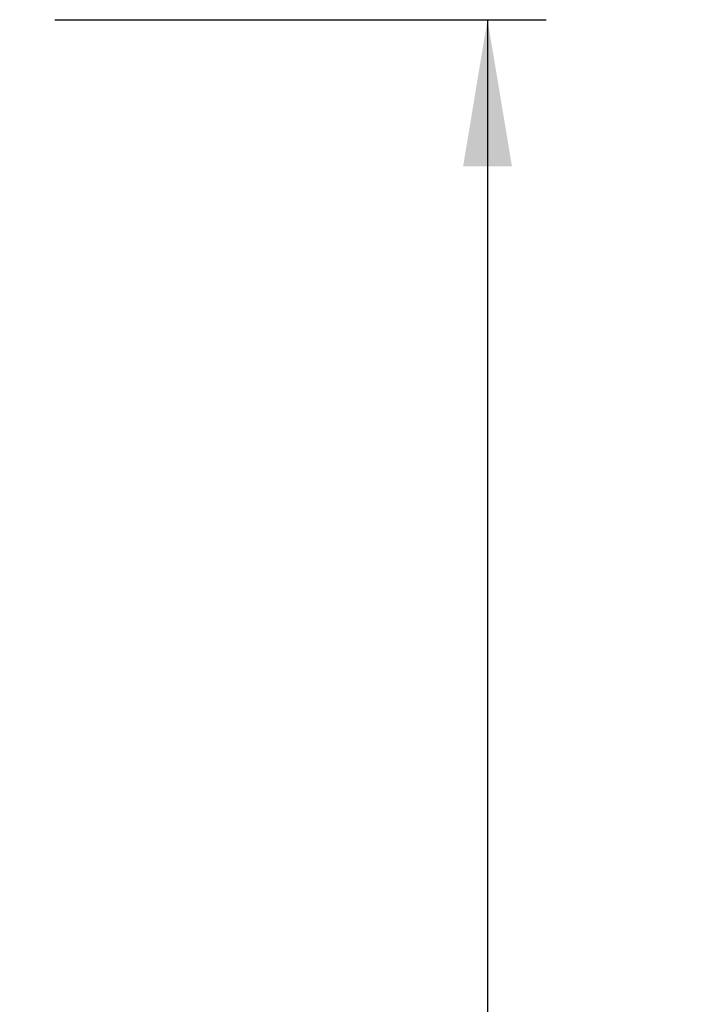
# Model space of a CAD drawing. Header units: inches. Extents: x 2 to 538, y -2 to 358.
# Tile 10 of 43: x 62 to 73, y 203 to 220. Entities that reach past the tile are written whole.
import ezdxf
from ezdxf.enums import TextEntityAlignment as Align

# ---------------------------------------------------------------- set-up
doc = ezdxf.new("R2010")
doc.units = ezdxf.units.IN
doc.header["$MEASUREMENT"] = 0
doc.layers.add('Default', color=7, linetype='Continuous')
doc.styles.add('SEACAD_Times_New_Roman', font='times.ttf')
doc.dimstyles.new('HAMMOND_(STH_-_540x360)', dxfattribs={"dimtxt": 2, "dimasz": 2.5, "dimexe": 1, "dimexo": 1, "dimgap": 0.5, "dimtad": 0, "dimtih": 1, "dimtoh": 1, "dimzin": 0, "dimdsep": 46, "dimtxsty": 'SEACAD_Times_New_Roman', "dimblk1": '_SE_FILLED', "dimblk2": '_SE_FILLED', "dimsah": 1, "dimcen": 1, "dimadec": 0, "dimazin": 0, "dimtfac": 0.8, "dimtofl": 0, "dimtmove": 0, "dimatfit": 3, "dimfxl": 0, "dimtolj": 1, "dimtzin": 0, "dimarcsym": 0})

# ---------------------------------------------------------------- blocks, each defined once
blk = doc.blocks.new('DMBLK3696')
at = {"layer": 'Default', "linetype": 'Continuous'}
for points in [[(69.898, 217.325), (69.481, 219.825), (69.065, 217.325)], [(69.898, 151.738), (69.065, 151.738), (69.481, 149.238)]]:
    blk.add_hatch(color=7, dxfattribs=at).paths.add_polyline_path(points)
at = {"layer": 'Default', "color": 7, "linetype": 'Continuous'}
for p, q in [((62.1, 219.825), (70.481, 219.825)), ((69.481, 219.825), (69.481, 186.231)), ((69.481, 180.531), (69.481, 149.238)), ((61.734, 149.238), (70.481, 149.238))]:
    blk.add_line(p, q, dxfattribs=at)
at = {"layer": 'Default', "color": 7, "linetype": 'Continuous', "style": 'SEACAD_Times_New_Roman'}
for s, p in [('70.59', (66.069, 185.531)), ('DOOR ', (64.908, 182.531))]:
    blk.add_text(s, height=2, dxfattribs=at).set_placement(p, align=Align.TOP_LEFT)
blk = doc.blocks.new('_SE_FILLED')
at = {"color": 0}
blk.add_line((0, 0), (-1, 0), dxfattribs=at)
blk.add_solid([(0, 0), (-1, -0.1665), (-1, 0.1665), (0, 0)], dxfattribs=at)

msp = doc.modelspace()

# ---------------------------------------------------------------- dimensions: what is measured, and where the dimension line sits
at = {"layer": 'Default', "color": 7, "linetype": 'Continuous'}
dim = msp.add_linear_dim(base=(69.481, 149.238), p1=(61.1, 219.825), p2=(60.734, 149.238), angle=90, text='\\A1;<>\\PDOOR ', dimstyle='HAMMOND_(STH_-_540x360)', dxfattribs=at)
dim.commit()
dim.dimension.update_dxf_attribs({"geometry": 'DMBLK3696', "text_midpoint": (69.481, 184.531), "dimtype": 160})

doc.saveas('drawing.dxf')
